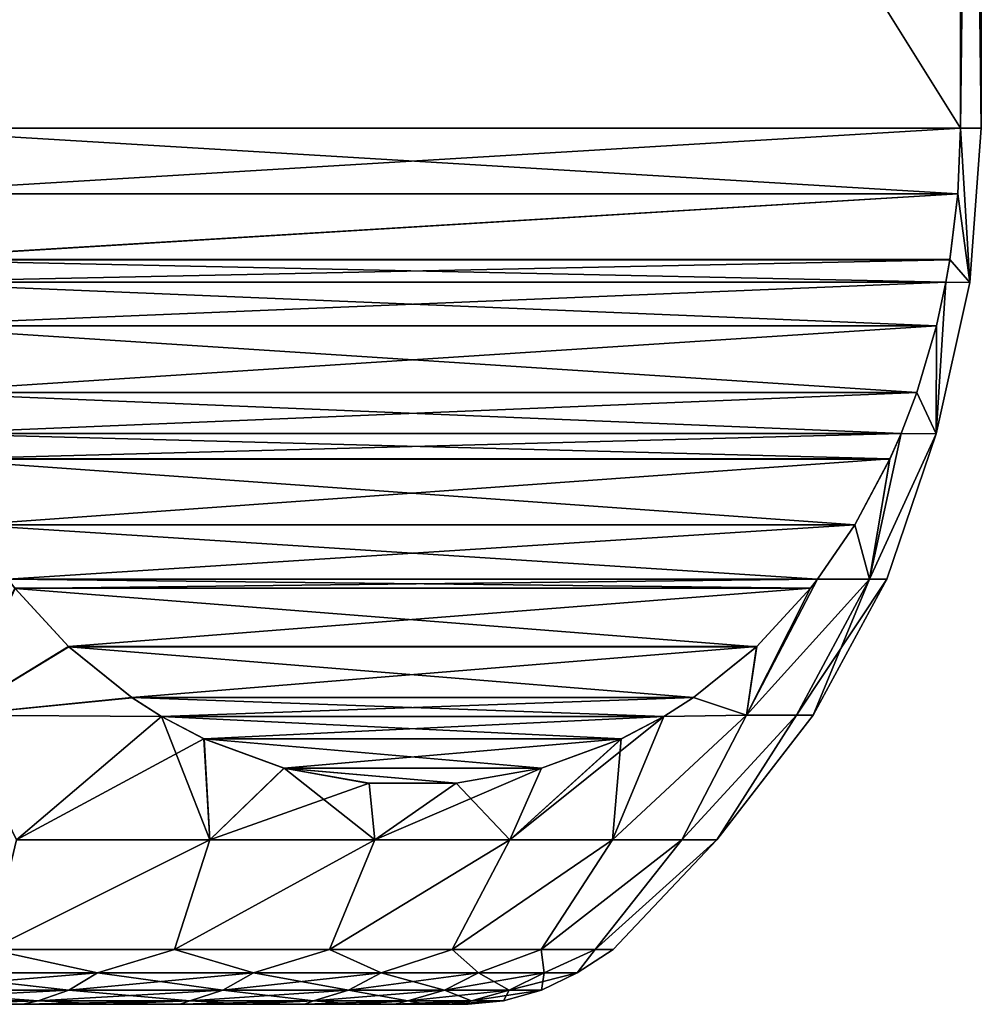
# Model space of a CAD drawing. Header units: millimetres. Extents: x -139 to 106, y -8 to 139.
# Tile 143 of 256: x -67.9 to -63.51, y 28.54 to 33.03. Entities that reach past the tile are written whole.
import ezdxf

# ---------------------------------------------------------------- set-up
doc = ezdxf.new("R2010")
doc.units = ezdxf.units.MM
doc.header["$LTSCALE"] = 53.842063
for name, color, linetype in [('390', 7, 'CONTINUOUS'), ('391', 7, 'CONTINUOUS'), ('398', 7, 'CONTINUOUS'), ('403', 7, 'CONTINUOUS'), ('404', 7, 'CONTINUOUS'), ('444', 7, 'CONTINUOUS')]:
    doc.layers.add(name, color=color, linetype=linetype)

msp = doc.modelspace()

# ---------------------------------------------------------------- linework, layer by layer
at = {"layer": '390', "linetype": 'CONTINUOUS'}
for points in [[(-67.887, 28.5379, 6.2569), (-68.2968, 28.5379, 6.7853), (-67.887, 28.5379, -6.2569), (-67.887, 28.5379, 6.2569)], [(-67.887, 28.5379, -6.2569), (-68.2968, 28.5379, 6.7853), (-68.2968, 28.5379, -6.7853), (-67.887, 28.5379, -6.2569)], [(-67.5112, 28.5379, 5.7037), (-67.887, 28.5379, 6.2569), (-67.5112, 28.5379, -5.7037), (-67.5112, 28.5379, 5.7037)], [(-67.5112, 28.5379, -5.7037), (-67.887, 28.5379, 6.2569), (-67.887, 28.5379, -6.2569), (-67.5112, 28.5379, -5.7037)], [(-67.1708, 28.5379, 5.1282), (-67.5112, 28.5379, 5.7037), (-67.1708, 28.5379, -5.1282), (-67.1708, 28.5379, 5.1282)], [(-67.1708, 28.5379, -5.1282), (-67.5112, 28.5379, 5.7037), (-67.5112, 28.5379, -5.7037), (-67.1708, 28.5379, -5.1282)], [(-66.8672, 28.5379, 4.5323), (-67.1708, 28.5379, 5.1282), (-66.8672, 28.5379, -4.5323), (-66.8672, 28.5379, 4.5323)], [(-66.8672, 28.5379, -4.5323), (-67.1708, 28.5379, 5.1282), (-67.1708, 28.5379, -5.1282), (-66.8672, 28.5379, -4.5323)], [(-66.6017, 28.5379, 3.9186), (-66.8672, 28.5379, 4.5323), (-66.6017, 28.5379, -3.9186), (-66.6017, 28.5379, 3.9186)], [(-66.6017, 28.5379, -3.9186), (-66.8672, 28.5379, 4.5323), (-66.8672, 28.5379, -4.5323), (-66.6017, 28.5379, -3.9186)], [(-66.3752, 28.5379, 3.2894), (-66.6017, 28.5379, 3.9186), (-66.3752, 28.5379, -3.2894), (-66.3752, 28.5379, 3.2894)], [(-66.3752, 28.5379, -3.2894), (-66.6017, 28.5379, 3.9186), (-66.6017, 28.5379, -3.9186), (-66.3752, 28.5379, -3.2894)], [(-66.1886, 28.5379, 2.6472), (-66.3752, 28.5379, 3.2894), (-66.1886, 28.5379, -2.6472), (-66.1886, 28.5379, 2.6472)], [(-66.1886, 28.5379, -2.6472), (-66.3752, 28.5379, 3.2894), (-66.3752, 28.5379, -3.2894), (-66.1886, 28.5379, -2.6472)], [(-66.0428, 28.5379, 1.9946), (-66.1886, 28.5379, 2.6472), (-66.0428, 28.5379, -1.9946), (-66.0428, 28.5379, 1.9946)], [(-66.0428, 28.5379, -1.9946), (-66.1886, 28.5379, 2.6472), (-66.1886, 28.5379, -2.6472), (-66.0428, 28.5379, -1.9946)], [(-65.9382, 28.5379, 1.3341), (-66.0428, 28.5379, 1.9946), (-65.9382, 28.5379, -1.3341), (-65.9382, 28.5379, 1.3341)], [(-65.9382, 28.5379, -1.3341), (-66.0428, 28.5379, 1.9946), (-66.0428, 28.5379, -1.9946), (-65.9382, 28.5379, -1.3341)], [(-65.8753, 28.5379, 0.6684), (-65.9382, 28.5379, 1.3341), (-65.8753, 28.5379, -0.6684), (-65.8753, 28.5379, 0.6684)], [(-65.8753, 28.5379, -0.6684), (-65.9382, 28.5379, 1.3341), (-65.9382, 28.5379, -1.3341), (-65.8753, 28.5379, -0.6684)], [(-65.8542, 28.5379, 0), (-65.8753, 28.5379, 0.6684), (-65.8753, 28.5379, -0.6684), (-65.8542, 28.5379, 0)]]:
    msp.add_3dface(points, dxfattribs=at)
at = {"layer": '391', "linetype": 'CONTINUOUS'}
for points in [[(-63.5637, 31.8336, 0.598), (-63.6077, 32.5379, 1.6699), (-63.6194, 32.238, 1.6902), (-63.5637, 31.8336, 0.598)], [(-63.6194, 32.2381, -1.6902), (-63.6077, 32.5379, -1.6699), (-63.5637, 31.8336, -0.598), (-63.6194, 32.2381, -1.6902)], [(-63.512, 32.5379, 0.558), (-63.6077, 32.5379, 1.6699), (-63.5637, 31.8336, 0.598), (-63.512, 32.5379, 0.558)], [(-63.6077, 32.5379, -1.6699), (-63.512, 32.5379, -0.558), (-63.5637, 31.8336, -0.598), (-63.6077, 32.5379, -1.6699)], [(-63.512, 32.5379, -0.558), (-63.512, 32.5379, 0.558), (-63.5637, 31.8336, -0.598), (-63.512, 32.5379, -0.558)], [(-63.5637, 31.8336, -0.598), (-63.512, 32.5379, 0.558), (-63.5637, 31.8336, 0.598), (-63.5637, 31.8336, -0.598)], [(-63.6552, 31.9373, 1.7521), (-63.5637, 31.8336, 0.598), (-63.6194, 32.238, 1.6902), (-63.6552, 31.9373, 1.7521)], [(-63.6551, 31.9374, -1.752), (-63.6194, 32.2381, -1.6902), (-63.5637, 31.8336, -0.598), (-63.6551, 31.9374, -1.752)], [(-63.6732, 31.834, -1.7833), (-63.6551, 31.9374, -1.752), (-63.5637, 31.8336, -0.598), (-63.6732, 31.834, -1.7833)], [(-63.6732, 31.834, 1.7833), (-63.5637, 31.8336, 0.598), (-63.6552, 31.9373, 1.7521), (-63.6732, 31.834, 1.7833)], [(-63.6732, 31.834, -1.7833), (-63.5637, 31.8336, -0.598), (-63.7188, 31.1426, -0.7186), (-63.6732, 31.834, -1.7833)], [(-63.7166, 31.635, -1.8585), (-63.6732, 31.834, -1.7833), (-63.7188, 31.1426, -0.7186), (-63.7166, 31.635, -1.8585)], [(-63.5637, 31.8336, 0.598), (-63.6732, 31.834, 1.7833), (-63.7188, 31.1426, 0.7186), (-63.5637, 31.8336, 0.598)], [(-63.6732, 31.834, 1.7833), (-63.7167, 31.6347, 1.8586), (-63.7188, 31.1426, 0.7186), (-63.6732, 31.834, 1.7833)], [(-63.5637, 31.8336, -0.598), (-63.5637, 31.8336, 0.598), (-63.7188, 31.1426, -0.7186), (-63.5637, 31.8336, -0.598)], [(-63.7188, 31.1426, -0.7186), (-63.5637, 31.8336, 0.598), (-63.7188, 31.1426, 0.7186), (-63.7188, 31.1426, -0.7186)], [(-63.7188, 31.1426, 0.7186), (-63.7167, 31.6347, 1.8586), (-63.8067, 31.331, 2.0146), (-63.7188, 31.1426, 0.7186)], [(-63.8066, 31.3313, -2.0145), (-63.7166, 31.635, -1.8585), (-63.7188, 31.1426, -0.7186), (-63.8066, 31.3313, -2.0145)], [(-63.8784, 31.1431, -2.1388), (-63.8066, 31.3313, -2.0145), (-63.7188, 31.1426, -0.7186), (-63.8784, 31.1431, -2.1388)], [(-63.8784, 31.1431, 2.1388), (-63.7188, 31.1426, 0.7186), (-63.8067, 31.331, 2.0146), (-63.8784, 31.1431, 2.1388)], [(-63.7188, 31.1426, 0.7186), (-63.8784, 31.1431, 2.1388), (-64.023, 30.4795, 1.4113), (-63.7188, 31.1426, 0.7186)], [(-63.8784, 31.1431, 2.1388), (-63.9295, 31.0271, 2.2273), (-64.023, 30.4795, 1.4113), (-63.8784, 31.1431, 2.1388)], [(-63.9434, 30.4795, 0), (-63.7188, 31.1426, 0.7186), (-64.023, 30.4795, 1.4113), (-63.9434, 30.4795, 0)], [(-63.8784, 31.1431, -2.1388), (-63.7188, 31.1426, -0.7186), (-64.0229, 30.4795, -1.4112), (-63.8784, 31.1431, -2.1388)], [(-63.9294, 31.0274, -2.227), (-63.8784, 31.1431, -2.1388), (-64.0229, 30.4795, -1.4112), (-63.9294, 31.0274, -2.227)], [(-64.0229, 30.4795, -1.4112), (-63.7188, 31.1426, -0.7186), (-63.9434, 30.4795, 0), (-64.0229, 30.4795, -1.4112)], [(-63.7188, 31.1426, -0.7186), (-63.7188, 31.1426, 0.7186), (-63.9434, 30.4795, 0), (-63.7188, 31.1426, -0.7186)], [(-64.023, 30.4795, 1.4113), (-63.9295, 31.0271, 2.2273), (-64.09, 30.7266, 2.5052), (-64.023, 30.4795, 1.4113)], [(-64.0897, 30.727, -2.5048), (-63.9294, 31.0274, -2.227), (-64.0229, 30.4795, -1.4112), (-64.0897, 30.727, -2.5048)], [(-64.2597, 30.4788, -2.7991), (-64.0897, 30.727, -2.5048), (-64.0229, 30.4795, -1.4112), (-64.2597, 30.4788, -2.7991)], [(-64.2597, 30.4788, 2.7991), (-64.023, 30.4795, 1.4113), (-64.09, 30.7266, 2.5052), (-64.2597, 30.4788, 2.7991)], [(-64.3556, 29.8575, -1.3642), (-64.5838, 29.8575, -2.7113), (-64.0229, 30.4795, -1.4112), (-64.3556, 29.8575, -1.3642)], [(-64.5838, 29.8575, -2.7113), (-64.2597, 30.4788, -2.7991), (-64.0229, 30.4795, -1.4112), (-64.5838, 29.8575, -2.7113)], [(-64.2597, 30.4788, -2.7991), (-64.5838, 29.8575, -2.7113), (-64.2919, 30.4377, -2.8549), (-64.2597, 30.4788, -2.7991)], [(-64.5837, 29.8575, 2.7112), (-64.3556, 29.8575, 1.3641), (-64.023, 30.4795, 1.4113), (-64.5837, 29.8575, 2.7112)], [(-64.5837, 29.8575, 2.7112), (-64.023, 30.4795, 1.4113), (-64.2597, 30.4788, 2.7991), (-64.5837, 29.8575, 2.7112)], [(-64.5837, 29.8575, 2.7112), (-64.2597, 30.4788, 2.7991), (-64.2922, 30.4372, 2.8556), (-64.5837, 29.8575, 2.7112)], [(-64.3556, 29.8575, 1.3641), (-64.2792, 29.8575, 0), (-64.023, 30.4795, 1.4113), (-64.3556, 29.8575, 1.3641)], [(-64.2792, 29.8575, 0), (-64.3556, 29.8575, -1.3642), (-63.9434, 30.4795, 0), (-64.2792, 29.8575, 0)], [(-64.3556, 29.8575, -1.3642), (-64.0229, 30.4795, -1.4112), (-63.9434, 30.4795, 0), (-64.3556, 29.8575, -1.3642)], [(-64.2792, 29.8575, 0), (-63.9434, 30.4795, 0), (-64.023, 30.4795, 1.4113), (-64.2792, 29.8575, 0)], [(-68.1922, 29.8575, -8.9626), (-67.9239, 30.4381, -9.1457), (-67.6785, 30.1713, -8.7207), (-68.1922, 29.8575, -8.9626)], [(-67.6773, 30.1702, 8.7186), (-67.9227, 30.4367, 9.1436), (-68.1922, 29.8575, 8.9626), (-67.6773, 30.1702, 8.7186)], [(-64.2919, 30.4377, -2.8549), (-64.5838, 29.8575, -2.7113), (-64.5371, 30.1711, -3.2796), (-64.2919, 30.4377, -2.8549)], [(-64.5837, 29.8575, 2.7112), (-64.2922, 30.4372, 2.8556), (-64.5376, 30.1706, 3.2806), (-64.5837, 29.8575, 2.7112)], [(-67.3902, 29.9384, -8.2214), (-68.1922, 29.8575, -8.9626), (-67.6785, 30.1713, -8.7207), (-67.3902, 29.9384, -8.2214)], [(-67.3889, 29.9375, 8.2192), (-67.6773, 30.1702, 8.7186), (-68.1922, 29.8575, 8.9626), (-67.3889, 29.9375, 8.2192)], [(-64.826, 29.9378, 3.78), (-64.5837, 29.8575, 2.7112), (-64.5376, 30.1706, 3.2806), (-64.826, 29.9378, 3.78)], [(-64.5371, 30.1711, -3.2796), (-64.5838, 29.8575, -2.7113), (-64.8253, 29.9383, -3.7789), (-64.5371, 30.1711, -3.2796)], [(-67.2549, 29.8521, -7.9871), (-68.1922, 29.8575, -8.9626), (-67.3902, 29.9384, -8.2214), (-67.2549, 29.8521, -7.9871)], [(-67.2549, 29.8521, 7.987), (-67.3889, 29.9375, 8.2192), (-68.1922, 29.8575, 8.9626), (-67.2549, 29.8521, 7.987)], [(-64.5838, 29.8575, -2.7113), (-64.9605, 29.8521, -4.013), (-64.8253, 29.9383, -3.7789), (-64.5838, 29.8575, -2.7113)], [(-64.9605, 29.8521, 4.013), (-64.5837, 29.8575, 2.7112), (-64.826, 29.9378, 3.78), (-64.9605, 29.8521, 4.013)], [(-67.2549, 29.8521, 7.987), (-68.1922, 29.8575, 8.9626), (-67.9165, 29.2891, 8.0981), (-67.2549, 29.8521, 7.987)], [(-68.1922, 29.8575, -8.9626), (-67.2549, 29.8521, -7.9871), (-67.9165, 29.2891, -8.0981), (-68.1922, 29.8575, -8.9626)], [(-67.0344, 29.2891, 7.0469), (-67.2549, 29.8521, 7.987), (-67.9165, 29.2891, 8.0981), (-67.0344, 29.2891, 7.0469)], [(-67.2549, 29.8521, -7.9871), (-67.0609, 29.7499, -7.651), (-67.9165, 29.2891, -8.0981), (-67.2549, 29.8521, -7.9871)], [(-67.0596, 29.7492, 7.6487), (-67.2549, 29.8521, 7.987), (-67.0344, 29.2891, 7.0469), (-67.0596, 29.7492, 7.6487)], [(-65.1547, 29.7498, -4.3493), (-64.9605, 29.8521, -4.013), (-65.6645, 29.2891, -4.674), (-65.1547, 29.7498, -4.3493)], [(-65.6645, 29.2891, -4.674), (-64.9605, 29.8521, -4.013), (-65.1951, 29.2891, -3.3845), (-65.6645, 29.2891, -4.674)], [(-64.5837, 29.8575, 2.7112), (-64.9605, 29.8521, 4.013), (-65.1951, 29.2891, 3.3845), (-64.5837, 29.8575, 2.7112)], [(-64.8786, 29.2891, 2.0492), (-64.5837, 29.8575, 2.7112), (-65.1951, 29.2891, 3.3845), (-64.8786, 29.2891, 2.0492)], [(-64.9605, 29.8521, -4.013), (-64.5838, 29.8575, -2.7113), (-65.1951, 29.2891, -3.3845), (-64.9605, 29.8521, -4.013)], [(-65.1951, 29.2891, -3.3845), (-64.5838, 29.8575, -2.7113), (-64.8786, 29.2891, -2.0492), (-65.1951, 29.2891, -3.3845)], [(-64.9605, 29.8521, 4.013), (-65.1553, 29.7495, 4.3504), (-65.1951, 29.2891, 3.3845), (-64.9605, 29.8521, 4.013)], [(-64.3556, 29.8575, 1.3641), (-64.5837, 29.8575, 2.7112), (-64.8786, 29.2891, 2.0492), (-64.3556, 29.8575, 1.3641)], [(-64.7193, 29.2891, 0.6861), (-64.3556, 29.8575, 1.3641), (-64.8786, 29.2891, 2.0492), (-64.7193, 29.2891, 0.6861)], [(-64.5838, 29.8575, -2.7113), (-64.3556, 29.8575, -1.3642), (-64.8786, 29.2891, -2.0492), (-64.5838, 29.8575, -2.7113)], [(-64.8786, 29.2891, -2.0492), (-64.3556, 29.8575, -1.3642), (-64.7193, 29.2891, -0.6861), (-64.8786, 29.2891, -2.0492)], [(-64.2792, 29.8575, 0), (-64.3556, 29.8575, 1.3641), (-64.7193, 29.2891, 0.6861), (-64.2792, 29.8575, 0)], [(-64.3556, 29.8575, -1.3642), (-64.2792, 29.8575, 0), (-64.7193, 29.2891, -0.6861), (-64.3556, 29.8575, -1.3642)], [(-64.7193, 29.2891, -0.6861), (-64.2792, 29.8575, 0), (-64.7193, 29.2891, 0.6861), (-64.7193, 29.2891, -0.6861)], [(-67.9165, 29.2891, -8.0981), (-67.0609, 29.7499, -7.651), (-67.0344, 29.2891, -7.0469), (-67.9165, 29.2891, -8.0981)], [(-67.0609, 29.7499, -7.651), (-66.696, 29.6163, -7.019), (-67.0344, 29.2891, -7.0469), (-67.0609, 29.7499, -7.651)], [(-66.695, 29.616, 7.0172), (-67.0596, 29.7492, 7.6487), (-67.0344, 29.2891, 7.0469), (-66.695, 29.616, 7.0172)], [(-65.5195, 29.6162, -4.9812), (-65.1547, 29.7498, -4.3493), (-65.6645, 29.2891, -4.674), (-65.5195, 29.6162, -4.9812)], [(-65.1553, 29.7495, 4.3504), (-65.5199, 29.6161, 4.9819), (-65.6645, 29.2891, 4.674), (-65.1553, 29.7495, 4.3504)], [(-65.1951, 29.2891, 3.3845), (-65.1553, 29.7495, 4.3504), (-65.6645, 29.2891, 4.674), (-65.1951, 29.2891, 3.3845)], [(-66.696, 29.6163, -7.019), (-66.3068, 29.5468, -6.3448), (-67.0344, 29.2891, -7.0469), (-66.696, 29.6163, -7.019)], [(-66.2803, 29.2891, 5.9003), (-66.695, 29.616, 7.0172), (-67.0344, 29.2891, 7.0469), (-66.2803, 29.2891, 5.9003)], [(-66.3062, 29.5467, 6.3438), (-66.695, 29.616, 7.0172), (-66.2803, 29.2891, 5.9003), (-66.3062, 29.5467, 6.3438)], [(-65.9087, 29.5468, -5.6554), (-65.5195, 29.6162, -4.9812), (-66.2803, 29.2891, -5.9003), (-65.9087, 29.5468, -5.6554)], [(-66.2803, 29.2891, -5.9003), (-65.5195, 29.6162, -4.9812), (-65.6645, 29.2891, -4.674), (-66.2803, 29.2891, -5.9003)], [(-65.5199, 29.6161, 4.9819), (-65.9088, 29.5468, 5.6555), (-65.6645, 29.2891, 4.674), (-65.5199, 29.6161, 4.9819)], [(-67.0344, 29.2891, -7.0469), (-66.3068, 29.5468, -6.3448), (-66.2803, 29.2891, -5.9003), (-67.0344, 29.2891, -7.0469)], [(-66.3068, 29.5468, -6.3448), (-65.9087, 29.5468, -5.6554), (-66.2803, 29.2891, -5.9003), (-66.3068, 29.5468, -6.3448)], [(-65.9088, 29.5468, 5.6555), (-66.3062, 29.5467, 6.3438), (-66.2803, 29.2891, 5.9003), (-65.9088, 29.5468, 5.6555)], [(-65.6645, 29.2891, 4.674), (-65.9088, 29.5468, 5.6555), (-66.2803, 29.2891, 5.9003), (-65.6645, 29.2891, 4.674)], [(-67.9165, 29.2891, -8.0981), (-67.0344, 29.2891, -7.0469), (-68.0364, 28.7879, -7.498), (-67.9165, 29.2891, -8.0981)], [(-68.0364, 28.7879, -7.498), (-67.0344, 29.2891, -7.0469), (-67.1944, 28.7879, -6.4232), (-68.0364, 28.7879, -7.498)], [(-67.0344, 29.2891, 7.0469), (-67.9165, 29.2891, 8.0981), (-68.0364, 28.7879, 7.498), (-67.0344, 29.2891, 7.0469)], [(-67.1944, 28.7879, 6.4232), (-67.0344, 29.2891, 7.0469), (-68.0364, 28.7879, 7.498), (-67.1944, 28.7879, 6.4232)], [(-67.0344, 29.2891, -7.0469), (-66.2803, 29.2891, -5.9003), (-67.1944, 28.7879, -6.4232), (-67.0344, 29.2891, -7.0469)], [(-67.1944, 28.7879, -6.4232), (-66.2803, 29.2891, -5.9003), (-66.488, 28.7879, -5.2547), (-67.1944, 28.7879, -6.4232)], [(-66.2803, 29.2891, 5.9003), (-67.0344, 29.2891, 7.0469), (-67.1944, 28.7879, 6.4232), (-66.2803, 29.2891, 5.9003)], [(-66.488, 28.7879, 5.2547), (-66.2803, 29.2891, 5.9003), (-67.1944, 28.7879, 6.4232), (-66.488, 28.7879, 5.2547)], [(-66.2803, 29.2891, -5.9003), (-65.6645, 29.2891, -4.674), (-66.488, 28.7879, -5.2547), (-66.2803, 29.2891, -5.9003)], [(-66.488, 28.7879, -5.2547), (-65.6645, 29.2891, -4.674), (-65.9276, 28.7879, -4.0096), (-66.488, 28.7879, -5.2547)], [(-65.6645, 29.2891, 4.674), (-66.2803, 29.2891, 5.9003), (-66.488, 28.7879, 5.2547), (-65.6645, 29.2891, 4.674)], [(-65.9276, 28.7879, 4.0096), (-65.6645, 29.2891, 4.674), (-66.488, 28.7879, 5.2547), (-65.9276, 28.7879, 4.0096)], [(-65.6645, 29.2891, -4.674), (-65.1951, 29.2891, -3.3845), (-65.9276, 28.7879, -4.0096), (-65.6645, 29.2891, -4.674)], [(-65.9276, 28.7879, -4.0096), (-65.1951, 29.2891, -3.3845), (-65.5214, 28.7879, -2.706), (-65.9276, 28.7879, -4.0096)], [(-65.1951, 29.2891, 3.3845), (-65.6645, 29.2891, 4.674), (-65.9276, 28.7879, 4.0096), (-65.1951, 29.2891, 3.3845)], [(-65.5214, 28.7879, 2.706), (-65.1951, 29.2891, 3.3845), (-65.9276, 28.7879, 4.0096), (-65.5214, 28.7879, 2.706)], [(-65.1951, 29.2891, -3.3845), (-64.8786, 29.2891, -2.0492), (-65.5214, 28.7879, -2.706), (-65.1951, 29.2891, -3.3845)], [(-65.5214, 28.7879, -2.706), (-64.8786, 29.2891, -2.0492), (-65.2753, 28.7879, -1.3629), (-65.5214, 28.7879, -2.706)], [(-64.8786, 29.2891, 2.0492), (-65.1951, 29.2891, 3.3845), (-65.5214, 28.7879, 2.706), (-64.8786, 29.2891, 2.0492)], [(-65.2753, 28.7879, 1.3629), (-64.8786, 29.2891, 2.0492), (-65.5214, 28.7879, 2.706), (-65.2753, 28.7879, 1.3629)], [(-64.8786, 29.2891, -2.0492), (-64.7193, 29.2891, -0.6861), (-65.2753, 28.7879, -1.3629), (-64.8786, 29.2891, -2.0492)], [(-65.2753, 28.7879, -1.3629), (-64.7193, 29.2891, -0.6861), (-65.1928, 28.7879, 0), (-65.2753, 28.7879, -1.3629)], [(-64.7193, 29.2891, 0.6861), (-64.8786, 29.2891, 2.0492), (-65.2753, 28.7879, 1.3629), (-64.7193, 29.2891, 0.6861)], [(-65.1928, 28.7879, 0), (-64.7193, 29.2891, 0.6861), (-65.2753, 28.7879, 1.3629), (-65.1928, 28.7879, 0)], [(-64.7193, 29.2891, -0.6861), (-64.7193, 29.2891, 0.6861), (-65.1928, 28.7879, 0), (-64.7193, 29.2891, -0.6861)]]:
    msp.add_3dface(points, dxfattribs=at)
at = {"layer": '398', "linetype": 'CONTINUOUS'}
for points in [[(-68.3813, 28.6813, -7.6596), (-68.0364, 28.7879, -7.498), (-67.547, 28.6813, -6.6653), (-68.3813, 28.6813, -7.6596)], [(-67.547, 28.6813, 6.6653), (-68.0364, 28.7879, 7.498), (-68.3813, 28.6813, 7.6596), (-67.547, 28.6813, 6.6653)], [(-68.0364, 28.7879, -7.498), (-67.1944, 28.7879, -6.4232), (-67.547, 28.6813, -6.6653), (-68.0364, 28.7879, -7.498)], [(-67.1944, 28.7879, 6.4232), (-68.0364, 28.7879, 7.498), (-67.547, 28.6813, 6.6653), (-67.1944, 28.7879, 6.4232)], [(-67.547, 28.6813, -6.6653), (-67.1944, 28.7879, -6.4232), (-66.8337, 28.6813, -5.5808), (-67.547, 28.6813, -6.6653)], [(-66.8337, 28.6813, 5.5808), (-67.1944, 28.7879, 6.4232), (-67.547, 28.6813, 6.6653), (-66.8337, 28.6813, 5.5808)], [(-67.1944, 28.7879, -6.4232), (-66.488, 28.7879, -5.2547), (-66.8337, 28.6813, -5.5808), (-67.1944, 28.7879, -6.4232)], [(-66.488, 28.7879, 5.2547), (-67.1944, 28.7879, 6.4232), (-66.8337, 28.6813, 5.5808), (-66.488, 28.7879, 5.2547)], [(-66.8337, 28.6813, -5.5808), (-66.488, 28.7879, -5.2547), (-66.2512, 28.6813, -4.4209), (-66.8337, 28.6813, -5.5808)], [(-66.2512, 28.6813, 4.4209), (-66.488, 28.7879, 5.2547), (-66.8337, 28.6813, 5.5808), (-66.2512, 28.6813, 4.4209)], [(-66.488, 28.7879, -5.2547), (-65.9276, 28.7879, -4.0096), (-66.2512, 28.6813, -4.4209), (-66.488, 28.7879, -5.2547)], [(-65.9276, 28.7879, 4.0096), (-66.488, 28.7879, 5.2547), (-66.2512, 28.6813, 4.4209), (-65.9276, 28.7879, 4.0096)], [(-66.2512, 28.6813, -4.4209), (-65.9276, 28.7879, -4.0096), (-65.8073, 28.6813, -3.2012), (-66.2512, 28.6813, -4.4209)], [(-65.8073, 28.6813, 3.2012), (-65.9276, 28.7879, 4.0096), (-66.2512, 28.6813, 4.4209), (-65.8073, 28.6813, 3.2012)], [(-65.9276, 28.7879, -4.0096), (-65.5214, 28.7879, -2.706), (-65.8073, 28.6813, -3.2012), (-65.9276, 28.7879, -4.0096)], [(-65.5214, 28.7879, 2.706), (-65.9276, 28.7879, 4.0096), (-65.8073, 28.6813, 3.2012), (-65.5214, 28.7879, 2.706)], [(-65.8073, 28.6813, -3.2012), (-65.5214, 28.7879, -2.706), (-65.5079, 28.6813, -1.9382), (-65.8073, 28.6813, -3.2012)], [(-65.5079, 28.6813, 1.9382), (-65.5214, 28.7879, 2.706), (-65.8073, 28.6813, 3.2012), (-65.5079, 28.6813, 1.9382)], [(-65.5214, 28.7879, -2.706), (-65.2753, 28.7879, -1.3629), (-65.5079, 28.6813, -1.9382), (-65.5214, 28.7879, -2.706)], [(-65.2753, 28.7879, 1.3629), (-65.5214, 28.7879, 2.706), (-65.5079, 28.6813, 1.9382), (-65.2753, 28.7879, 1.3629)], [(-65.5079, 28.6813, -1.9382), (-65.2753, 28.7879, -1.3629), (-65.3572, 28.6813, -0.649), (-65.5079, 28.6813, -1.9382)], [(-65.3572, 28.6813, 0.649), (-65.2753, 28.7879, 1.3629), (-65.5079, 28.6813, 1.9382), (-65.3572, 28.6813, 0.649)], [(-65.2753, 28.7879, -1.3629), (-65.1928, 28.7879, 0), (-65.3572, 28.6813, -0.649), (-65.2753, 28.7879, -1.3629)], [(-65.1928, 28.7879, 0), (-65.2753, 28.7879, 1.3629), (-65.3572, 28.6813, 0.649), (-65.1928, 28.7879, 0)], [(-65.3572, 28.6813, -0.649), (-65.1928, 28.7879, 0), (-65.3572, 28.6813, 0.649), (-65.3572, 28.6813, -0.649)], [(-68.3813, 28.6813, -7.6596), (-67.547, 28.6813, -6.6653), (-68.4995, 28.6025, -7.5481), (-68.3813, 28.6813, -7.6596)], [(-68.4995, 28.6025, -7.5481), (-67.547, 28.6813, -6.6653), (-67.6773, 28.6025, -6.5682), (-68.4995, 28.6025, -7.5481)], [(-67.6773, 28.6025, 6.5682), (-68.3813, 28.6813, 7.6596), (-68.4995, 28.6025, 7.5481), (-67.6773, 28.6025, 6.5682)], [(-67.547, 28.6813, 6.6653), (-68.3813, 28.6813, 7.6596), (-67.6773, 28.6025, 6.5682), (-67.547, 28.6813, 6.6653)], [(-67.547, 28.6813, -6.6653), (-66.8337, 28.6813, -5.5808), (-67.6773, 28.6025, -6.5682), (-67.547, 28.6813, -6.6653)], [(-67.6773, 28.6025, -6.5682), (-66.8337, 28.6813, -5.5808), (-66.9745, 28.6025, -5.4996), (-67.6773, 28.6025, -6.5682)], [(-66.9745, 28.6025, 5.4996), (-67.547, 28.6813, 6.6653), (-67.6773, 28.6025, 6.5682), (-66.9745, 28.6025, 5.4996)], [(-66.8337, 28.6813, 5.5808), (-67.547, 28.6813, 6.6653), (-66.9745, 28.6025, 5.4996), (-66.8337, 28.6813, 5.5808)], [(-66.8337, 28.6813, -5.5808), (-66.2512, 28.6813, -4.4209), (-66.9745, 28.6025, -5.4996), (-66.8337, 28.6813, -5.5808)], [(-66.9745, 28.6025, -5.4996), (-66.2512, 28.6813, -4.4209), (-66.4004, 28.6025, -4.3565), (-66.9745, 28.6025, -5.4996)], [(-66.4004, 28.6025, 4.3565), (-66.8337, 28.6813, 5.5808), (-66.9745, 28.6025, 5.4996), (-66.4004, 28.6025, 4.3565)], [(-66.2512, 28.6813, 4.4209), (-66.8337, 28.6813, 5.5808), (-66.4004, 28.6025, 4.3565), (-66.2512, 28.6813, 4.4209)], [(-66.2512, 28.6813, -4.4209), (-65.8073, 28.6813, -3.2012), (-66.4004, 28.6025, -4.3565), (-66.2512, 28.6813, -4.4209)], [(-66.4004, 28.6025, -4.3565), (-65.8073, 28.6813, -3.2012), (-65.9629, 28.6025, -3.1546), (-66.4004, 28.6025, -4.3565)], [(-65.9629, 28.6025, 3.1546), (-66.2512, 28.6813, 4.4209), (-66.4004, 28.6025, 4.3565), (-65.9629, 28.6025, 3.1546)], [(-65.8073, 28.6813, 3.2012), (-66.2512, 28.6813, 4.4209), (-65.9629, 28.6025, 3.1546), (-65.8073, 28.6813, 3.2012)], [(-65.8073, 28.6813, -3.2012), (-65.5079, 28.6813, -1.9382), (-65.9629, 28.6025, -3.1546), (-65.8073, 28.6813, -3.2012)], [(-65.9629, 28.6025, -3.1546), (-65.5079, 28.6813, -1.9382), (-65.668, 28.6025, -1.91), (-65.9629, 28.6025, -3.1546)], [(-65.668, 28.6025, 1.91), (-65.8073, 28.6813, 3.2012), (-65.9629, 28.6025, 3.1546), (-65.668, 28.6025, 1.91)], [(-65.5079, 28.6813, 1.9382), (-65.8073, 28.6813, 3.2012), (-65.668, 28.6025, 1.91), (-65.5079, 28.6813, 1.9382)], [(-65.5079, 28.6813, -1.9382), (-65.3572, 28.6813, -0.649), (-65.668, 28.6025, -1.91), (-65.5079, 28.6813, -1.9382)], [(-65.668, 28.6025, -1.91), (-65.3572, 28.6813, -0.649), (-65.5195, 28.6025, -0.6395), (-65.668, 28.6025, -1.91)], [(-65.5195, 28.6025, 0.6395), (-65.5079, 28.6813, 1.9382), (-65.668, 28.6025, 1.91), (-65.5195, 28.6025, 0.6395)], [(-65.3572, 28.6813, -0.649), (-65.3572, 28.6813, 0.649), (-65.5195, 28.6025, -0.6395), (-65.3572, 28.6813, -0.649)], [(-65.3572, 28.6813, 0.649), (-65.5079, 28.6813, 1.9382), (-65.5195, 28.6025, 0.6395), (-65.3572, 28.6813, 0.649)], [(-65.5195, 28.6025, -0.6395), (-65.3572, 28.6813, 0.649), (-65.5195, 28.6025, 0.6395), (-65.5195, 28.6025, -0.6395)], [(-68.4995, 28.6025, -7.5481), (-67.6773, 28.6025, -6.5682), (-68.6261, 28.5542, -7.4286), (-68.4995, 28.6025, -7.5481)], [(-68.6261, 28.5542, -7.4286), (-67.6773, 28.6025, -6.5682), (-67.8169, 28.5542, -6.4643), (-68.6261, 28.5542, -7.4286)], [(-67.8169, 28.5542, 6.4643), (-68.4995, 28.6025, 7.5481), (-68.6261, 28.5542, 7.4286), (-67.8169, 28.5542, 6.4643)], [(-67.6773, 28.6025, 6.5682), (-68.4995, 28.6025, 7.5481), (-67.8169, 28.5542, 6.4643), (-67.6773, 28.6025, 6.5682)], [(-67.6773, 28.6025, -6.5682), (-66.9745, 28.6025, -5.4996), (-67.8169, 28.5542, -6.4643), (-67.6773, 28.6025, -6.5682)], [(-67.8169, 28.5542, -6.4643), (-66.9745, 28.6025, -5.4996), (-67.1252, 28.5542, -5.4125), (-67.8169, 28.5542, -6.4643)], [(-67.1252, 28.5542, 5.4125), (-67.6773, 28.6025, 6.5682), (-67.8169, 28.5542, 6.4643), (-67.1252, 28.5542, 5.4125)], [(-66.9745, 28.6025, 5.4996), (-67.6773, 28.6025, 6.5682), (-67.1252, 28.5542, 5.4125), (-66.9745, 28.6025, 5.4996)], [(-66.9745, 28.6025, -5.4996), (-66.4004, 28.6025, -4.3565), (-67.1252, 28.5542, -5.4125), (-66.9745, 28.6025, -5.4996)], [(-67.1252, 28.5542, -5.4125), (-66.4004, 28.6025, -4.3565), (-66.5602, 28.5542, -4.2876), (-67.1252, 28.5542, -5.4125)], [(-66.5602, 28.5542, 4.2876), (-66.9745, 28.6025, 5.4996), (-67.1252, 28.5542, 5.4125), (-66.5602, 28.5542, 4.2876)], [(-66.4004, 28.6025, 4.3565), (-66.9745, 28.6025, 5.4996), (-66.5602, 28.5542, 4.2876), (-66.4004, 28.6025, 4.3565)], [(-66.4004, 28.6025, -4.3565), (-65.9629, 28.6025, -3.1546), (-66.5602, 28.5542, -4.2876), (-66.4004, 28.6025, -4.3565)], [(-66.5602, 28.5542, -4.2876), (-65.9629, 28.6025, -3.1546), (-66.1297, 28.5542, -3.1047), (-66.5602, 28.5542, -4.2876)], [(-66.1297, 28.5542, 3.1047), (-66.4004, 28.6025, 4.3565), (-66.5602, 28.5542, 4.2876), (-66.1297, 28.5542, 3.1047)], [(-65.9629, 28.6025, 3.1546), (-66.4004, 28.6025, 4.3565), (-66.1297, 28.5542, 3.1047), (-65.9629, 28.6025, 3.1546)], [(-65.9629, 28.6025, -3.1546), (-65.668, 28.6025, -1.91), (-66.1297, 28.5542, -3.1047), (-65.9629, 28.6025, -3.1546)], [(-66.1297, 28.5542, -3.1047), (-65.668, 28.6025, -1.91), (-65.8394, 28.5542, -1.8798), (-66.1297, 28.5542, -3.1047)], [(-65.8394, 28.5542, 1.8798), (-65.9629, 28.6025, 3.1546), (-66.1297, 28.5542, 3.1047), (-65.8394, 28.5542, 1.8798)], [(-65.668, 28.6025, 1.91), (-65.9629, 28.6025, 3.1546), (-65.8394, 28.5542, 1.8798), (-65.668, 28.6025, 1.91)], [(-65.668, 28.6025, -1.91), (-65.5195, 28.6025, -0.6395), (-65.8394, 28.5542, -1.8798), (-65.668, 28.6025, -1.91)], [(-65.8394, 28.5542, -1.8798), (-65.5195, 28.6025, -0.6395), (-65.6932, 28.5542, -0.6294), (-65.8394, 28.5542, -1.8798)], [(-65.6932, 28.5542, 0.6294), (-65.668, 28.6025, 1.91), (-65.8394, 28.5542, 1.8798), (-65.6932, 28.5542, 0.6294)], [(-65.5195, 28.6025, -0.6395), (-65.5195, 28.6025, 0.6395), (-65.6932, 28.5542, -0.6294), (-65.5195, 28.6025, -0.6395)], [(-65.5195, 28.6025, 0.6395), (-65.668, 28.6025, 1.91), (-65.6932, 28.5542, 0.6294), (-65.5195, 28.6025, 0.6395)], [(-65.6932, 28.5542, -0.6294), (-65.5195, 28.6025, 0.6395), (-65.6932, 28.5542, 0.6294), (-65.6932, 28.5542, -0.6294)], [(-68.2968, 28.5379, -6.7853), (-68.739, 28.5379, -7.2869), (-67.8169, 28.5542, -6.4643), (-68.2968, 28.5379, -6.7853)], [(-68.739, 28.5379, -7.2869), (-68.6261, 28.5542, -7.4286), (-67.8169, 28.5542, -6.4643), (-68.739, 28.5379, -7.2869)], [(-68.2968, 28.5379, 6.7853), (-67.8169, 28.5542, 6.4643), (-68.6261, 28.5542, 7.4286), (-68.2968, 28.5379, 6.7853)], [(-68.2968, 28.5379, 6.7853), (-67.887, 28.5379, 6.2569), (-67.8169, 28.5542, 6.4643), (-68.2968, 28.5379, 6.7853)], [(-67.887, 28.5379, -6.2569), (-68.2968, 28.5379, -6.7853), (-67.8169, 28.5542, -6.4643), (-67.887, 28.5379, -6.2569)], [(-67.887, 28.5379, 6.2569), (-67.5112, 28.5379, 5.7037), (-67.8169, 28.5542, 6.4643), (-67.887, 28.5379, 6.2569)], [(-67.5112, 28.5379, -5.7037), (-67.887, 28.5379, -6.2569), (-67.1252, 28.5542, -5.4125), (-67.5112, 28.5379, -5.7037)], [(-67.887, 28.5379, -6.2569), (-67.8169, 28.5542, -6.4643), (-67.1252, 28.5542, -5.4125), (-67.887, 28.5379, -6.2569)], [(-67.5112, 28.5379, 5.7037), (-67.1252, 28.5542, 5.4125), (-67.8169, 28.5542, 6.4643), (-67.5112, 28.5379, 5.7037)], [(-67.5112, 28.5379, 5.7037), (-67.1708, 28.5379, 5.1282), (-67.1252, 28.5542, 5.4125), (-67.5112, 28.5379, 5.7037)], [(-67.1708, 28.5379, -5.1282), (-67.5112, 28.5379, -5.7037), (-67.1252, 28.5542, -5.4125), (-67.1708, 28.5379, -5.1282)], [(-67.1708, 28.5379, 5.1282), (-66.8672, 28.5379, 4.5323), (-67.1252, 28.5542, 5.4125), (-67.1708, 28.5379, 5.1282)], [(-66.8672, 28.5379, -4.5323), (-67.1708, 28.5379, -5.1282), (-66.5602, 28.5542, -4.2876), (-66.8672, 28.5379, -4.5323)], [(-67.1708, 28.5379, -5.1282), (-67.1252, 28.5542, -5.4125), (-66.5602, 28.5542, -4.2876), (-67.1708, 28.5379, -5.1282)], [(-66.8672, 28.5379, 4.5323), (-66.5602, 28.5542, 4.2876), (-67.1252, 28.5542, 5.4125), (-66.8672, 28.5379, 4.5323)], [(-66.8672, 28.5379, 4.5323), (-66.6017, 28.5379, 3.9186), (-66.5602, 28.5542, 4.2876), (-66.8672, 28.5379, 4.5323)], [(-66.6017, 28.5379, -3.9186), (-66.8672, 28.5379, -4.5323), (-66.5602, 28.5542, -4.2876), (-66.6017, 28.5379, -3.9186)], [(-66.6017, 28.5379, 3.9186), (-66.3752, 28.5379, 3.2894), (-66.5602, 28.5542, 4.2876), (-66.6017, 28.5379, 3.9186)], [(-66.3752, 28.5379, -3.2894), (-66.6017, 28.5379, -3.9186), (-66.1297, 28.5542, -3.1047), (-66.3752, 28.5379, -3.2894)], [(-66.6017, 28.5379, -3.9186), (-66.5602, 28.5542, -4.2876), (-66.1297, 28.5542, -3.1047), (-66.6017, 28.5379, -3.9186)], [(-66.3752, 28.5379, 3.2894), (-66.1297, 28.5542, 3.1047), (-66.5602, 28.5542, 4.2876), (-66.3752, 28.5379, 3.2894)], [(-66.3752, 28.5379, 3.2894), (-66.1886, 28.5379, 2.6472), (-66.1297, 28.5542, 3.1047), (-66.3752, 28.5379, 3.2894)], [(-66.1886, 28.5379, -2.6472), (-66.3752, 28.5379, -3.2894), (-66.1297, 28.5542, -3.1047), (-66.1886, 28.5379, -2.6472)], [(-66.1886, 28.5379, 2.6472), (-66.0428, 28.5379, 1.9946), (-66.1297, 28.5542, 3.1047), (-66.1886, 28.5379, 2.6472)], [(-66.0428, 28.5379, -1.9946), (-66.1886, 28.5379, -2.6472), (-65.8394, 28.5542, -1.8798), (-66.0428, 28.5379, -1.9946)], [(-66.1886, 28.5379, -2.6472), (-66.1297, 28.5542, -3.1047), (-65.8394, 28.5542, -1.8798), (-66.1886, 28.5379, -2.6472)], [(-66.0428, 28.5379, 1.9946), (-65.8394, 28.5542, 1.8798), (-66.1297, 28.5542, 3.1047), (-66.0428, 28.5379, 1.9946)], [(-66.0428, 28.5379, 1.9946), (-65.9382, 28.5379, 1.3341), (-65.8394, 28.5542, 1.8798), (-66.0428, 28.5379, 1.9946)], [(-65.9382, 28.5379, -1.3341), (-66.0428, 28.5379, -1.9946), (-65.8394, 28.5542, -1.8798), (-65.9382, 28.5379, -1.3341)], [(-65.9382, 28.5379, 1.3341), (-65.8753, 28.5379, 0.6684), (-65.8394, 28.5542, 1.8798), (-65.9382, 28.5379, 1.3341)], [(-65.8753, 28.5379, -0.6684), (-65.9382, 28.5379, -1.3341), (-65.6932, 28.5542, -0.6294), (-65.8753, 28.5379, -0.6684)], [(-65.9382, 28.5379, -1.3341), (-65.8394, 28.5542, -1.8798), (-65.6932, 28.5542, -0.6294), (-65.9382, 28.5379, -1.3341)], [(-65.8753, 28.5379, 0.6684), (-65.8542, 28.5379, 0), (-65.6932, 28.5542, 0.6294), (-65.8753, 28.5379, 0.6684)], [(-65.8753, 28.5379, 0.6684), (-65.6932, 28.5542, 0.6294), (-65.8394, 28.5542, 1.8798), (-65.8753, 28.5379, 0.6684)], [(-65.8542, 28.5379, 0), (-65.8753, 28.5379, -0.6684), (-65.6932, 28.5542, -0.6294), (-65.8542, 28.5379, 0)], [(-65.8542, 28.5379, 0), (-65.6932, 28.5542, -0.6294), (-65.6932, 28.5542, 0.6294), (-65.8542, 28.5379, 0)]]:
    msp.add_3dface(points, dxfattribs=at)
at = {"layer": '403', "linetype": 'CONTINUOUS'}
for points in [[(-68.6077, 32.5379, 10.3301), (-63.6077, 32.5379, 1.6699), (-63.6077, 40.5379, 1.6699), (-68.6077, 32.5379, 10.3301)], [(-68.6077, 40.5379, 10.3301), (-68.6077, 32.5379, 10.3301), (-63.6077, 40.5379, 1.6699), (-68.6077, 40.5379, 10.3301)], [(-68.6077, 32.5379, 10.3301), (-68.596, 32.238, 10.3098), (-63.6077, 32.5379, 1.6699), (-68.6077, 32.5379, 10.3301)], [(-63.6077, 32.5379, 1.6699), (-68.596, 32.238, 10.3098), (-63.6194, 32.238, 1.6902), (-63.6077, 32.5379, 1.6699)], [(-68.596, 32.238, 10.3098), (-68.5602, 31.9372, 10.2479), (-63.6194, 32.238, 1.6902), (-68.596, 32.238, 10.3098)], [(-68.5602, 31.9372, 10.2479), (-63.6552, 31.9373, 1.7521), (-63.6194, 32.238, 1.6902), (-68.5602, 31.9372, 10.2479)], [(-68.5602, 31.9372, 10.2479), (-68.5422, 31.834, 10.2167), (-63.6552, 31.9373, 1.7521), (-68.5602, 31.9372, 10.2479)], [(-68.5422, 31.834, 10.2167), (-63.6732, 31.834, 1.7833), (-63.6552, 31.9373, 1.7521), (-68.5422, 31.834, 10.2167)], [(-68.5422, 31.834, 10.2167), (-68.4987, 31.6345, 10.1413), (-63.6732, 31.834, 1.7833), (-68.5422, 31.834, 10.2167)], [(-63.6732, 31.834, 1.7833), (-68.4987, 31.6345, 10.1413), (-63.7167, 31.6347, 1.8586), (-63.6732, 31.834, 1.7833)], [(-63.7167, 31.6347, 1.8586), (-68.4987, 31.6345, 10.1413), (-63.8067, 31.331, 2.0146), (-63.7167, 31.6347, 1.8586)], [(-68.4987, 31.6345, 10.1413), (-68.4086, 31.3307, 9.9852), (-63.8067, 31.331, 2.0146), (-68.4987, 31.6345, 10.1413)], [(-68.4086, 31.3307, 9.9852), (-68.337, 31.1431, 9.8612), (-63.8067, 31.331, 2.0146), (-68.4086, 31.3307, 9.9852)], [(-68.337, 31.1431, 9.8612), (-63.8784, 31.1431, 2.1388), (-63.8067, 31.331, 2.0146), (-68.337, 31.1431, 9.8612)], [(-68.337, 31.1431, 9.8612), (-68.2857, 31.0268, 9.7725), (-63.8784, 31.1431, 2.1388), (-68.337, 31.1431, 9.8612)], [(-63.8784, 31.1431, 2.1388), (-68.2857, 31.0268, 9.7725), (-63.9295, 31.0271, 2.2273), (-63.8784, 31.1431, 2.1388)], [(-63.9295, 31.0271, 2.2273), (-68.2857, 31.0268, 9.7725), (-64.09, 30.7266, 2.5052), (-63.9295, 31.0271, 2.2273)], [(-68.2857, 31.0268, 9.7725), (-68.1251, 30.7261, 9.4942), (-64.09, 30.7266, 2.5052), (-68.2857, 31.0268, 9.7725)], [(-68.1251, 30.7261, 9.4942), (-67.9557, 30.4788, 9.2009), (-64.09, 30.7266, 2.5052), (-68.1251, 30.7261, 9.4942)], [(-67.9557, 30.4788, 9.2009), (-64.2597, 30.4788, 2.7991), (-64.09, 30.7266, 2.5052), (-67.9557, 30.4788, 9.2009)], [(-67.9557, 30.4788, 9.2009), (-67.9227, 30.4367, 9.1436), (-64.2597, 30.4788, 2.7991), (-67.9557, 30.4788, 9.2009)], [(-64.2597, 30.4788, 2.7991), (-67.9227, 30.4367, 9.1436), (-64.2922, 30.4372, 2.8556), (-64.2597, 30.4788, 2.7991)], [(-64.2922, 30.4372, 2.8556), (-67.9227, 30.4367, 9.1436), (-64.5376, 30.1706, 3.2806), (-64.2922, 30.4372, 2.8556)], [(-67.9227, 30.4367, 9.1436), (-67.6773, 30.1702, 8.7186), (-64.5376, 30.1706, 3.2806), (-67.9227, 30.4367, 9.1436)], [(-67.6773, 30.1702, 8.7186), (-64.826, 29.9378, 3.78), (-64.5376, 30.1706, 3.2806), (-67.6773, 30.1702, 8.7186)], [(-67.6773, 30.1702, 8.7186), (-67.3889, 29.9375, 8.2192), (-64.826, 29.9378, 3.78), (-67.6773, 30.1702, 8.7186)], [(-67.3889, 29.9375, 8.2192), (-67.2549, 29.8521, 7.987), (-64.826, 29.9378, 3.78), (-67.3889, 29.9375, 8.2192)], [(-67.2549, 29.8521, 7.987), (-64.9605, 29.8521, 4.013), (-64.826, 29.9378, 3.78), (-67.2549, 29.8521, 7.987)], [(-67.2549, 29.8521, 7.987), (-67.0596, 29.7492, 7.6487), (-64.9605, 29.8521, 4.013), (-67.2549, 29.8521, 7.987)], [(-67.0596, 29.7492, 7.6487), (-65.1553, 29.7495, 4.3504), (-64.9605, 29.8521, 4.013), (-67.0596, 29.7492, 7.6487)], [(-67.0596, 29.7492, 7.6487), (-65.5199, 29.6161, 4.9819), (-65.1553, 29.7495, 4.3504), (-67.0596, 29.7492, 7.6487)], [(-67.0596, 29.7492, 7.6487), (-66.695, 29.616, 7.0172), (-65.5199, 29.6161, 4.9819), (-67.0596, 29.7492, 7.6487)], [(-66.695, 29.616, 7.0172), (-65.9088, 29.5468, 5.6555), (-65.5199, 29.6161, 4.9819), (-66.695, 29.616, 7.0172)], [(-66.695, 29.616, 7.0172), (-66.3062, 29.5467, 6.3438), (-65.9088, 29.5468, 5.6555), (-66.695, 29.616, 7.0172)]]:
    msp.add_3dface(points, dxfattribs=at)
at = {"layer": '404', "linetype": 'CONTINUOUS'}
for points in [[(-63.6077, 32.5379, -1.6699), (-68.6077, 32.5379, -10.3301), (-68.6077, 40.5379, -10.3301), (-63.6077, 32.5379, -1.6699)], [(-63.6077, 32.5379, -1.6699), (-68.6077, 40.5379, -10.3301), (-63.6077, 40.5379, -1.6699), (-63.6077, 32.5379, -1.6699)], [(-63.6077, 32.5379, -1.6699), (-63.6194, 32.2381, -1.6902), (-68.6077, 32.5379, -10.3301), (-63.6077, 32.5379, -1.6699)], [(-68.6077, 32.5379, -10.3301), (-63.6194, 32.2381, -1.6902), (-68.596, 32.2381, -10.3098), (-68.6077, 32.5379, -10.3301)], [(-63.6194, 32.2381, -1.6902), (-68.5603, 31.9376, -10.248), (-68.596, 32.2381, -10.3098), (-63.6194, 32.2381, -1.6902)], [(-63.6194, 32.2381, -1.6902), (-63.6551, 31.9374, -1.752), (-68.5603, 31.9376, -10.248), (-63.6194, 32.2381, -1.6902)], [(-63.6551, 31.9374, -1.752), (-63.6732, 31.834, -1.7833), (-68.5603, 31.9376, -10.248), (-63.6551, 31.9374, -1.752)], [(-63.6732, 31.834, -1.7833), (-68.5422, 31.834, -10.2167), (-68.5603, 31.9376, -10.248), (-63.6732, 31.834, -1.7833)], [(-63.6732, 31.834, -1.7833), (-63.7166, 31.635, -1.8585), (-68.5422, 31.834, -10.2167), (-63.6732, 31.834, -1.7833)], [(-68.5422, 31.834, -10.2167), (-63.7166, 31.635, -1.8585), (-68.4989, 31.6353, -10.1416), (-68.5422, 31.834, -10.2167)], [(-68.4989, 31.6353, -10.1416), (-63.7166, 31.635, -1.8585), (-68.4089, 31.3316, -9.9858), (-68.4989, 31.6353, -10.1416)], [(-63.7166, 31.635, -1.8585), (-63.8066, 31.3313, -2.0145), (-68.4089, 31.3316, -9.9858), (-63.7166, 31.635, -1.8585)], [(-63.8066, 31.3313, -2.0145), (-63.8784, 31.1431, -2.1388), (-68.4089, 31.3316, -9.9858), (-63.8066, 31.3313, -2.0145)], [(-63.8784, 31.1431, -2.1388), (-68.337, 31.1432, -9.8612), (-68.4089, 31.3316, -9.9858), (-63.8784, 31.1431, -2.1388)], [(-63.8784, 31.1431, -2.1388), (-63.9294, 31.0274, -2.227), (-68.337, 31.1432, -9.8612), (-63.8784, 31.1431, -2.1388)], [(-68.337, 31.1432, -9.8612), (-63.9294, 31.0274, -2.227), (-68.2862, 31.0279, -9.7733), (-68.337, 31.1432, -9.8612)], [(-68.2862, 31.0279, -9.7733), (-63.9294, 31.0274, -2.227), (-68.1259, 30.7274, -9.4957), (-68.2862, 31.0279, -9.7733)], [(-63.9294, 31.0274, -2.227), (-64.0897, 30.727, -2.5048), (-68.1259, 30.7274, -9.4957), (-63.9294, 31.0274, -2.227)], [(-64.0897, 30.727, -2.5048), (-64.2597, 30.4788, -2.7991), (-68.1259, 30.7274, -9.4957), (-64.0897, 30.727, -2.5048)], [(-64.2597, 30.4788, -2.7991), (-67.9557, 30.4788, -9.2009), (-68.1259, 30.7274, -9.4957), (-64.2597, 30.4788, -2.7991)], [(-64.2597, 30.4788, -2.7991), (-64.2919, 30.4377, -2.8549), (-67.9557, 30.4788, -9.2009), (-64.2597, 30.4788, -2.7991)], [(-67.9557, 30.4788, -9.2009), (-64.2919, 30.4377, -2.8549), (-67.9239, 30.4381, -9.1457), (-67.9557, 30.4788, -9.2009)], [(-67.9239, 30.4381, -9.1457), (-64.2919, 30.4377, -2.8549), (-67.6785, 30.1713, -8.7207), (-67.9239, 30.4381, -9.1457)], [(-64.2919, 30.4377, -2.8549), (-64.5371, 30.1711, -3.2796), (-67.6785, 30.1713, -8.7207), (-64.2919, 30.4377, -2.8549)], [(-64.5371, 30.1711, -3.2796), (-67.3902, 29.9384, -8.2214), (-67.6785, 30.1713, -8.7207), (-64.5371, 30.1711, -3.2796)], [(-64.5371, 30.1711, -3.2796), (-64.8253, 29.9383, -3.7789), (-67.3902, 29.9384, -8.2214), (-64.5371, 30.1711, -3.2796)], [(-64.9605, 29.8521, -4.013), (-67.2549, 29.8521, -7.9871), (-67.3902, 29.9384, -8.2214), (-64.9605, 29.8521, -4.013)], [(-64.8253, 29.9383, -3.7789), (-64.9605, 29.8521, -4.013), (-67.3902, 29.9384, -8.2214), (-64.8253, 29.9383, -3.7789)], [(-64.9605, 29.8521, -4.013), (-65.1547, 29.7498, -4.3493), (-67.2549, 29.8521, -7.9871), (-64.9605, 29.8521, -4.013)], [(-65.1547, 29.7498, -4.3493), (-67.0609, 29.7499, -7.651), (-67.2549, 29.8521, -7.9871), (-65.1547, 29.7498, -4.3493)], [(-65.1547, 29.7498, -4.3493), (-66.696, 29.6163, -7.019), (-67.0609, 29.7499, -7.651), (-65.1547, 29.7498, -4.3493)], [(-65.1547, 29.7498, -4.3493), (-65.5195, 29.6162, -4.9812), (-66.696, 29.6163, -7.019), (-65.1547, 29.7498, -4.3493)], [(-65.5195, 29.6162, -4.9812), (-65.9087, 29.5468, -5.6554), (-66.696, 29.6163, -7.019), (-65.5195, 29.6162, -4.9812)], [(-65.9087, 29.5468, -5.6554), (-66.3068, 29.5468, -6.3448), (-66.696, 29.6163, -7.019), (-65.9087, 29.5468, -5.6554)]]:
    msp.add_3dface(points, dxfattribs=at)
at = {"layer": '444', "linetype": 'CONTINUOUS'}
for points in [[(-63.6077, 32.5379, 1.6699), (-63.512, 32.5379, 0.558), (-63.6077, 40.5379, 1.6699), (-63.6077, 32.5379, 1.6699)], [(-63.512, 32.5379, 0.558), (-63.512, 40.5379, 0.558), (-63.6077, 40.5379, 1.6699), (-63.512, 32.5379, 0.558)], [(-63.512, 32.5379, -0.558), (-63.6077, 32.5379, -1.6699), (-63.512, 40.5379, -0.558), (-63.512, 32.5379, -0.558)], [(-63.6077, 32.5379, -1.6699), (-63.6077, 40.5379, -1.6699), (-63.512, 40.5379, -0.558), (-63.6077, 32.5379, -1.6699)], [(-63.512, 32.5379, 0.558), (-63.512, 32.5379, -0.558), (-63.512, 40.5379, 0.558), (-63.512, 32.5379, 0.558)], [(-63.512, 32.5379, -0.558), (-63.512, 40.5379, -0.558), (-63.512, 40.5379, 0.558), (-63.512, 32.5379, -0.558)]]:
    msp.add_3dface(points, dxfattribs=at)

doc.saveas('drawing.dxf')
